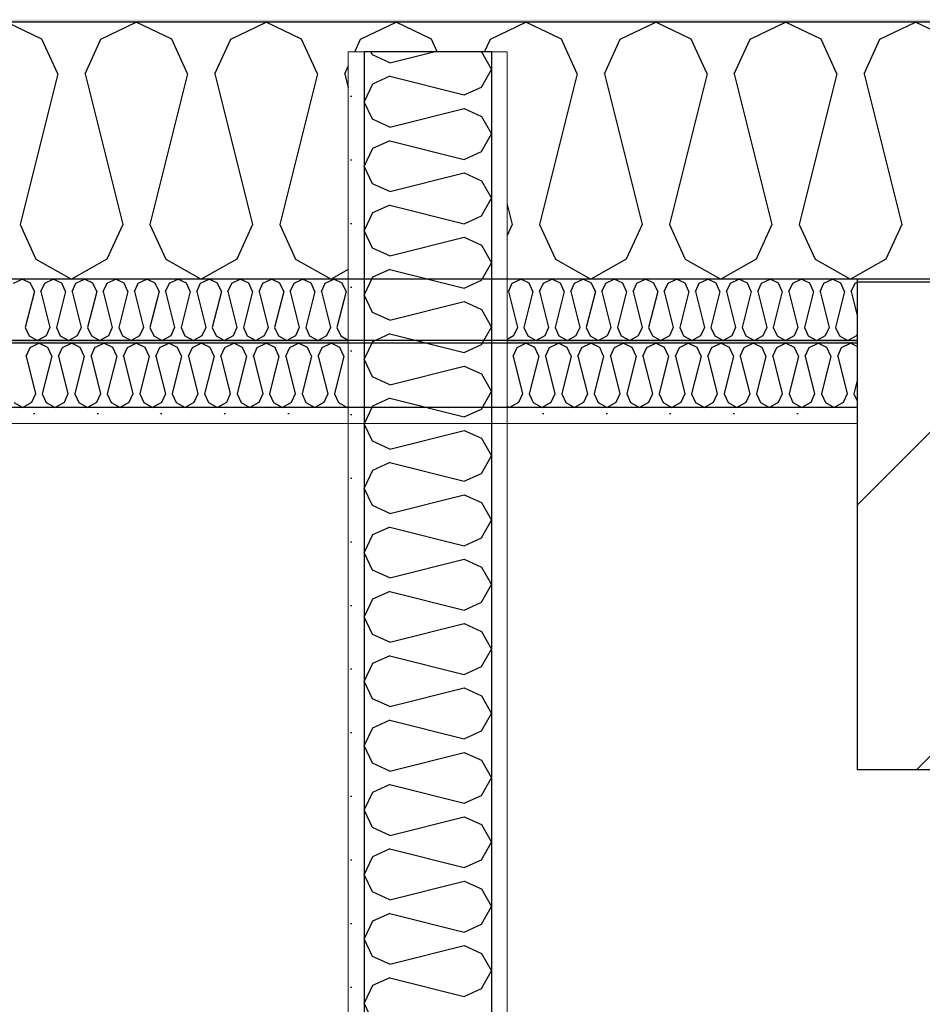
# Model space of a CAD drawing. Header units: millimetres. Extents: x -8544 to 51179, y -2070 to 39312.
# Tile 58 of 165: x 7664 to 8373, y 9712 to 10485. Entities that reach past the tile are written whole.
import ezdxf

# ---------------------------------------------------------------- set-up
doc = ezdxf.new("R2010")
doc.units = ezdxf.units.MM
doc.header["$LTSCALE"] = 0.5
doc.header["$MEASUREMENT"] = 0
doc.linetypes.add('PLINE', pattern=[0])
for name, color, linetype in [('223- Bjelker', 7, 'Continuous'), ('223- Bjelker (Skravur)', 7, 'Continuous'), ('242- Ikke-bærende innervegger (Skravur)(Nye konstruksjoner)', 7, 'Continuous'), ('242- Ikke-bærende innervegger(Nye konstruksjoner)', 7, 'Continuous'), ('256- Faste himlinger og overflatebehandling (Skravur)(Nye konstruksjoner)', 7, 'Continuous'), ('256- Faste himlinger og overflatebehandling(Nye konstruksjoner)', 7, 'Continuous'), ('261- Primærkonstruksjon (tak)', 7, 'Continuous'), ('261- Primærkonstruksjon (tak) (Skravur)', 7, 'Continuous'), ('262- Taktekking (Skravur)(Nye konstruksjoner)', 7, 'Continuous')]:
    doc.layers.add(name, color=color, linetype=linetype)
doc.layers.add('236- Innvendig kledning og overflate(Nye konstruksjoner)', color=7, linetype='Continuous', lineweight=0)
pattern_1 = [(270, (0, 0), (86.60254, 0), [0, -50]), (270, (43.3, -25), (86.60254, 0), [0, -50])]
pattern_2 = [(0, (0, 0), (0, 86.60254), [0, -50]), (0, (25, 43.3), (0, 86.60254), [0, -50])]

# ---------------------------------------------------------------- blocks, each defined once
blk = doc.blocks.new('*X3')
at = {"layer": '261- Primærkonstruksjon (tak) (Skravur)', "linetype": 'PLINE'}
for p, q in [((7681.24, 10469.96), (7653.37, 10483.15)), ((7727.55, 10469.96), (7755.42, 10483.15)), ((7783.29, 10469.96), (7755.42, 10483.15)), ((7829.6, 10469.96), (7857.46, 10483.15)), ((7885.33, 10469.96), (7857.46, 10483.15)), ((7931.64, 10469.96), (7959.51, 10483.15)), ((7987.38, 10469.96), (7959.51, 10483.15)), ((8033.69, 10469.96), (8061.55, 10483.15)), ((8089.42, 10469.96), (8061.55, 10483.15)), ((8135.73, 10469.96), (8163.6, 10483.15)), ((8191.47, 10469.96), (8163.6, 10483.15)), ((8237.78, 10469.96), (8265.64, 10483.15)), ((8293.51, 10469.96), (8265.64, 10483.15)), ((8339.82, 10469.96), (8367.69, 10483.15)), ((8395.56, 10469.96), (8367.69, 10483.15)), ((7693.68, 10442.63), (7681.24, 10469.96)), ((7715.12, 10442.63), (7727.55, 10469.96)), ((7795.72, 10442.63), (7783.29, 10469.96)), ((7817.16, 10442.63), (7829.6, 10469.96)), ((7897.77, 10442.63), (7885.33, 10469.96)), ((7927.11, 10460), (7931.64, 10469.96)), ((7991.91, 10460), (7987.38, 10469.96)), ((8029.15, 10460), (8033.69, 10469.96)), ((8101.86, 10442.63), (8089.42, 10469.96)), ((8123.3, 10442.63), (8135.73, 10469.96)), ((8203.9, 10442.63), (8191.47, 10469.96)), ((8225.34, 10442.63), (8237.78, 10469.96)), ((8305.95, 10442.63), (8293.51, 10469.96)), ((8327.39, 10442.63), (8339.82, 10469.96)), ((7919.21, 10442.63), (7921.93, 10448.61)), ((7693.68, 10442.63), (7664.09, 10324.3)), ((7715.12, 10442.63), (7744.7, 10324.3)), ((7795.72, 10442.63), (7766.14, 10324.3)), ((7817.16, 10442.63), (7846.74, 10324.3)), ((7897.77, 10442.63), (7868.18, 10324.3)), ((7919.21, 10442.63), (7921.93, 10431.74)), ((8101.86, 10442.63), (8072.27, 10324.3)), ((8123.3, 10442.63), (8152.88, 10324.3)), ((8203.9, 10442.63), (8174.32, 10324.3)), ((8225.34, 10442.63), (8254.92, 10324.3)), ((8305.95, 10442.63), (8276.36, 10324.3)), ((8327.39, 10442.63), (8356.97, 10324.3)), ((8046.93, 10339.92), (8050.83, 10324.3)), ((7664.09, 10324.3), (7676.53, 10296.97)), ((7744.7, 10324.3), (7732.26, 10296.97)), ((7766.14, 10324.3), (7778.57, 10296.97)), ((7846.74, 10324.3), (7834.31, 10296.97)), ((7868.18, 10324.3), (7880.62, 10296.97)), ((8050.83, 10324.3), (8046.93, 10315.71)), ((8072.27, 10324.3), (8084.71, 10296.97)), ((8152.88, 10324.3), (8140.44, 10296.97)), ((8174.32, 10324.3), (8186.75, 10296.97)), ((8254.92, 10324.3), (8242.49, 10296.97)), ((8276.36, 10324.3), (8288.8, 10296.97)), ((8356.97, 10324.3), (8344.53, 10296.97)), ((7676.53, 10296.97), (7704.4, 10281.42)), ((7732.26, 10296.97), (7704.4, 10281.42)), ((7778.57, 10296.97), (7806.44, 10281.42)), ((7834.31, 10296.97), (7806.44, 10281.42)), ((7880.62, 10296.97), (7908.49, 10281.42)), ((8084.71, 10296.97), (8112.58, 10281.42)), ((8140.44, 10296.97), (8112.58, 10281.42)), ((8186.75, 10296.97), (8214.62, 10281.42)), ((8242.49, 10296.97), (8214.62, 10281.42)), ((8288.8, 10296.97), (8316.67, 10281.42)), ((8344.53, 10296.97), (8316.67, 10281.42)), ((7921.93, 10288.92), (7908.49, 10281.42))]:
    blk.add_line(p, q, dxfattribs=at)
blk = doc.blocks.new('*X8')
at = {"layer": '242- Ikke-bærende innervegger (Skravur)(Nye konstruksjoner)', "linetype": 'PLINE'}
for p, q in [((7940.97, 10457.48), (7939.77, 10460)), ((7954.51, 10451.32), (7989.23, 10460)), ((8026.32, 10460), (8026.72, 10459.82)), ((8026.72, 10459.82), (8034.43, 10446.01)), ((7954.51, 10451.32), (7940.97, 10457.48)), ((8026.72, 10432.19), (8034.43, 10446.01)), ((7954.51, 10440.69), (7940.97, 10434.53)), ((7954.51, 10440.69), (8013.17, 10426.03)), ((7940.97, 10434.53), (7934.43, 10420.71)), ((8013.17, 10426.03), (8026.72, 10432.19)), ((7940.97, 10406.9), (7934.43, 10420.71)), ((7954.51, 10400.73), (8013.17, 10415.4)), ((8013.17, 10415.4), (8026.72, 10409.23)), ((7954.51, 10400.73), (7940.97, 10406.9)), ((8026.72, 10409.23), (8034.43, 10395.42)), ((7954.51, 10390.11), (7940.97, 10383.94)), ((7954.51, 10390.11), (8013.17, 10375.44)), ((8026.72, 10381.61), (8034.43, 10395.42)), ((7940.97, 10383.94), (7934.43, 10370.13)), ((8013.17, 10375.44), (8026.72, 10381.61)), ((7940.97, 10356.31), (7934.43, 10370.13)), ((7954.51, 10350.15), (8013.17, 10364.81)), ((8013.17, 10364.81), (8026.72, 10358.65)), ((8026.72, 10358.65), (8034.43, 10344.83)), ((7954.51, 10350.15), (7940.97, 10356.31)), ((8026.72, 10331.02), (8034.43, 10344.83)), ((7954.51, 10339.52), (7940.97, 10333.36)), ((7954.51, 10339.52), (8013.17, 10324.85)), ((7940.97, 10333.36), (7934.43, 10319.54)), ((8013.17, 10324.85), (8026.72, 10331.02)), ((7940.97, 10305.73), (7934.43, 10319.54)), ((7954.51, 10299.56), (8013.17, 10314.23)), ((8013.17, 10314.23), (8026.72, 10308.06)), ((7954.51, 10299.56), (7940.97, 10305.73)), ((8026.72, 10308.06), (8034.43, 10294.25)), ((7954.51, 10288.93), (7940.97, 10282.77)), ((7954.51, 10288.93), (8013.17, 10274.27)), ((8026.72, 10280.43), (8034.43, 10294.25)), ((7940.97, 10282.77), (7934.43, 10268.95)), ((8013.17, 10274.27), (8026.72, 10280.43)), ((7940.97, 10255.14), (7934.43, 10268.95)), ((7954.51, 10248.98), (8013.17, 10263.64)), ((8013.17, 10263.64), (8026.72, 10257.48)), ((8026.72, 10257.48), (8034.43, 10243.66)), ((7954.51, 10248.98), (7940.97, 10255.14)), ((8026.72, 10229.85), (8034.43, 10243.66)), ((7954.51, 10238.35), (7940.97, 10232.18)), ((7954.51, 10238.35), (8013.17, 10223.68)), ((7940.97, 10232.18), (7934.43, 10218.37)), ((8013.17, 10223.68), (8026.72, 10229.85)), ((7940.97, 10204.55), (7934.43, 10218.37)), ((7954.51, 10198.39), (8013.17, 10213.05)), ((8013.17, 10213.05), (8026.72, 10206.89)), ((7954.51, 10198.39), (7940.97, 10204.55)), ((8026.72, 10206.89), (8034.43, 10193.08)), ((7954.51, 10187.76), (7940.97, 10181.6)), ((7954.51, 10187.76), (8013.17, 10173.1)), ((8026.72, 10179.26), (8034.43, 10193.08)), ((7940.97, 10181.6), (7934.43, 10167.78)), ((8013.17, 10173.1), (8026.72, 10179.26)), ((7940.97, 10153.97), (7934.43, 10167.78)), ((7954.51, 10147.8), (8013.17, 10162.47)), ((8013.17, 10162.47), (8026.72, 10156.3)), ((7954.51, 10147.8), (7940.97, 10153.97)), ((8026.72, 10156.3), (8034.43, 10142.49)), ((8026.72, 10128.68), (8034.43, 10142.49)), ((7954.51, 10137.18), (7940.97, 10131.01)), ((7954.51, 10137.18), (8013.17, 10122.51)), ((7940.97, 10131.01), (7934.43, 10117.2)), ((8013.17, 10122.51), (8026.72, 10128.68)), ((7940.97, 10103.38), (7934.43, 10117.2)), ((7954.51, 10097.22), (8013.17, 10111.88)), ((8013.17, 10111.88), (8026.72, 10105.72)), ((7954.51, 10097.22), (7940.97, 10103.38)), ((8026.72, 10105.72), (8034.43, 10091.9)), ((8026.72, 10078.09), (8034.43, 10091.9)), ((7940.97, 10080.43), (7934.43, 10066.61)), ((7954.51, 10086.59), (7940.97, 10080.43)), ((7954.51, 10086.59), (8013.17, 10071.92)), ((8013.17, 10071.92), (8026.72, 10078.09)), ((7940.97, 10052.8), (7934.43, 10066.61)), ((7954.51, 10046.63), (8013.17, 10061.3)), ((8013.17, 10061.3), (8026.72, 10055.13)), ((7954.51, 10046.63), (7940.97, 10052.8)), ((8026.72, 10055.13), (8034.43, 10041.32)), ((8026.72, 10027.5), (8034.43, 10041.32)), ((7954.51, 10036), (7940.97, 10029.84)), ((7954.51, 10036), (8013.17, 10021.34)), ((7940.97, 10029.84), (7934.43, 10016.02)), ((8013.17, 10021.34), (8026.72, 10027.5)), ((7940.97, 10002.21), (7934.43, 10016.02)), ((7954.51, 9996.05), (8013.17, 10010.71)), ((8013.17, 10010.71), (8026.72, 10004.55)), ((7954.51, 9996.05), (7940.97, 10002.21)), ((8026.72, 10004.55), (8034.43, 9990.73)), ((8026.72, 9976.92), (8034.43, 9990.73)), ((7940.97, 9979.25), (7934.43, 9965.44)), ((7954.51, 9985.42), (7940.97, 9979.25)), ((7954.51, 9985.42), (8013.17, 9970.75)), ((8013.17, 9970.75), (8026.72, 9976.92)), ((7940.97, 9951.62), (7934.43, 9965.44)), ((7954.51, 9945.46), (8013.17, 9960.12)), ((8013.17, 9960.12), (8026.72, 9953.96)), ((7954.51, 9945.46), (7940.97, 9951.62)), ((8026.72, 9953.96), (8034.43, 9940.15)), ((7954.51, 9934.83), (7940.97, 9928.67)), ((7954.51, 9934.83), (8013.17, 9920.17)), ((8026.72, 9926.33), (8034.43, 9940.15)), ((7940.97, 9928.67), (7934.43, 9914.85)), ((8013.17, 9920.17), (8026.72, 9926.33)), ((7940.97, 9901.04), (7934.43, 9914.85)), ((7954.51, 9894.87), (8013.17, 9909.54)), ((8013.17, 9909.54), (8026.72, 9903.37)), ((8026.72, 9903.37), (8034.43, 9889.56)), ((7954.51, 9894.87), (7940.97, 9901.04)), ((8026.72, 9875.75), (8034.43, 9889.56)), ((7954.51, 9884.25), (7940.97, 9878.08)), ((7954.51, 9884.25), (8013.17, 9869.58)), ((7940.97, 9878.08), (7934.43, 9864.27)), ((8013.17, 9869.58), (8026.72, 9875.75)), ((7940.97, 9850.45), (7934.43, 9864.27)), ((7954.51, 9844.29), (8013.17, 9858.95)), ((8013.17, 9858.95), (8026.72, 9852.79)), ((7954.51, 9844.29), (7940.97, 9850.45)), ((8026.72, 9852.79), (8034.43, 9838.97)), ((7954.51, 9833.66), (7940.97, 9827.5)), ((7954.51, 9833.66), (8013.17, 9818.99)), ((8026.72, 9825.16), (8034.43, 9838.97)), ((7940.97, 9827.5), (7934.43, 9813.68)), ((8013.17, 9818.99), (8026.72, 9825.16)), ((7940.97, 9799.87), (7934.43, 9813.68)), ((7954.51, 9793.7), (8013.17, 9808.37)), ((8013.17, 9808.37), (8026.72, 9802.2)), ((8026.72, 9802.2), (8034.43, 9788.39)), ((7954.51, 9793.7), (7940.97, 9799.87)), ((8026.72, 9774.57), (8034.43, 9788.39)), ((7954.51, 9783.07), (7940.97, 9776.91)), ((7954.51, 9783.07), (8013.17, 9768.41)), ((7940.97, 9776.91), (7934.43, 9763.09)), ((8013.17, 9768.41), (8026.72, 9774.57)), ((7940.97, 9749.28), (7934.43, 9763.09)), ((7954.51, 9743.12), (8013.17, 9757.78)), ((8013.17, 9757.78), (8026.72, 9751.62)), ((7954.51, 9743.12), (7940.97, 9749.28)), ((8026.72, 9751.62), (8034.43, 9737.8)), ((7954.51, 9732.49), (7940.97, 9726.32)), ((7954.51, 9732.49), (8013.17, 9717.82)), ((8026.72, 9723.99), (8034.43, 9737.8)), ((7940.97, 9726.32), (7934.43, 9712.51)), ((8013.17, 9717.82), (8026.72, 9723.99)), ((7940.97, 9698.69), (7934.43, 9712.51))]:
    blk.add_line(p, q, dxfattribs=at)
blk = doc.blocks.new('*X55')
at = {"layer": '256- Faste himlinger og overflatebehandling (Skravur)(Nye konstruksjoner)', "linetype": 'PLINE'}
for p, q in [((7658.93, 10278.25), (7665.62, 10281.42)), ((7672.31, 10278.25), (7665.62, 10281.42)), ((7683.42, 10278.25), (7690.11, 10281.42)), ((7696.8, 10278.25), (7690.11, 10281.42)), ((7707.91, 10278.25), (7714.6, 10281.42)), ((7721.29, 10278.25), (7714.6, 10281.42)), ((7732.4, 10278.25), (7739.09, 10281.42)), ((7745.78, 10278.25), (7739.09, 10281.42)), ((7756.89, 10278.25), (7763.58, 10281.42)), ((7770.27, 10278.25), (7763.58, 10281.42)), ((7781.38, 10278.25), (7788.07, 10281.42)), ((7794.76, 10278.25), (7788.07, 10281.42)), ((7805.88, 10278.25), (7812.56, 10281.42)), ((7819.25, 10278.25), (7812.56, 10281.42)), ((7830.37, 10278.25), (7837.05, 10281.42)), ((7843.74, 10278.25), (7837.05, 10281.42)), ((7854.86, 10278.25), (7861.55, 10281.42)), ((7868.23, 10278.25), (7861.55, 10281.42)), ((7879.35, 10278.25), (7886.04, 10281.42)), ((7892.72, 10278.25), (7886.04, 10281.42)), ((7903.84, 10278.25), (7910.53, 10281.42)), ((7917.21, 10278.25), (7910.53, 10281.42)), ((7675.29, 10271.7), (7672.31, 10278.25)), ((7680.44, 10271.7), (7683.42, 10278.25)), ((7699.78, 10271.7), (7696.8, 10278.25)), ((7704.93, 10271.7), (7707.91, 10278.25)), ((7724.27, 10271.7), (7721.29, 10278.25)), ((7729.42, 10271.7), (7732.4, 10278.25)), ((7748.76, 10271.7), (7745.78, 10278.25)), ((7753.91, 10271.7), (7756.89, 10278.25)), ((7773.25, 10271.7), (7770.27, 10278.25)), ((7778.4, 10271.7), (7781.38, 10278.25)), ((7797.75, 10271.7), (7794.76, 10278.25)), ((7802.89, 10271.7), (7805.88, 10278.25)), ((7822.24, 10271.7), (7819.25, 10278.25)), ((7827.38, 10271.7), (7830.37, 10278.25)), ((7846.73, 10271.7), (7843.74, 10278.25)), ((7851.87, 10271.7), (7854.86, 10278.25)), ((7871.22, 10271.7), (7868.23, 10278.25)), ((7876.36, 10271.7), (7879.35, 10278.25)), ((7895.71, 10271.7), (7892.72, 10278.25)), ((7900.85, 10271.7), (7903.84, 10278.25)), ((7920.2, 10271.7), (7917.21, 10278.25)), ((7675.29, 10271.7), (7668.19, 10243.3)), ((7680.44, 10271.7), (7687.54, 10243.3)), ((7699.78, 10271.7), (7692.68, 10243.3)), ((7704.93, 10271.7), (7712.03, 10243.3)), ((7724.27, 10271.7), (7717.17, 10243.3)), ((7729.42, 10271.7), (7736.52, 10243.3)), ((7748.76, 10271.7), (7741.66, 10243.3)), ((7753.91, 10271.7), (7761.01, 10243.3)), ((7773.25, 10271.7), (7766.15, 10243.3)), ((7778.4, 10271.7), (7785.5, 10243.3)), ((7797.75, 10271.7), (7790.65, 10243.3)), ((7802.89, 10271.7), (7809.99, 10243.3)), ((7822.24, 10271.7), (7815.14, 10243.3)), ((7827.38, 10271.7), (7834.48, 10243.3)), ((7846.73, 10271.7), (7839.63, 10243.3)), ((7851.87, 10271.7), (7858.97, 10243.3)), ((7871.22, 10271.7), (7864.12, 10243.3)), ((7876.36, 10271.7), (7883.46, 10243.3)), ((7895.71, 10271.7), (7888.61, 10243.3)), ((7900.85, 10271.7), (7907.95, 10243.3)), ((7920.2, 10271.7), (7913.1, 10243.3)), ((7668.19, 10243.3), (7671.18, 10236.74)), ((7687.54, 10243.3), (7684.55, 10236.74)), ((7692.68, 10243.3), (7695.67, 10236.74)), ((7712.03, 10243.3), (7709.04, 10236.74)), ((7717.17, 10243.3), (7720.16, 10236.74)), ((7736.52, 10243.3), (7733.53, 10236.74)), ((7741.66, 10243.3), (7744.65, 10236.74)), ((7761.01, 10243.3), (7758.02, 10236.74)), ((7766.15, 10243.3), (7769.14, 10236.74)), ((7785.5, 10243.3), (7782.52, 10236.74)), ((7790.65, 10243.3), (7793.63, 10236.74)), ((7809.99, 10243.3), (7807.01, 10236.74)), ((7815.14, 10243.3), (7818.12, 10236.74)), ((7834.48, 10243.3), (7831.5, 10236.74)), ((7839.63, 10243.3), (7842.61, 10236.74)), ((7858.97, 10243.3), (7855.99, 10236.74)), ((7864.12, 10243.3), (7867.1, 10236.74)), ((7883.46, 10243.3), (7880.48, 10236.74)), ((7888.61, 10243.3), (7891.59, 10236.74)), ((7907.95, 10243.3), (7904.97, 10236.74)), ((7913.1, 10243.3), (7916.08, 10236.74)), ((7671.18, 10236.74), (7677.86, 10233.01)), ((7684.55, 10236.74), (7677.86, 10233.01)), ((7695.67, 10236.74), (7702.35, 10233.01)), ((7709.04, 10236.74), (7702.35, 10233.01)), ((7720.16, 10236.74), (7726.85, 10233.01)), ((7733.53, 10236.74), (7726.85, 10233.01)), ((7744.65, 10236.74), (7751.34, 10233.01)), ((7758.02, 10236.74), (7751.34, 10233.01)), ((7769.14, 10236.74), (7775.83, 10233.01)), ((7782.52, 10236.74), (7775.83, 10233.01)), ((7793.63, 10236.74), (7800.32, 10233.01)), ((7807.01, 10236.74), (7800.32, 10233.01)), ((7818.12, 10236.74), (7824.81, 10233.01)), ((7831.5, 10236.74), (7824.81, 10233.01)), ((7842.61, 10236.74), (7849.3, 10233.01)), ((7855.99, 10236.74), (7849.3, 10233.01)), ((7867.1, 10236.74), (7873.79, 10233.01)), ((7880.48, 10236.74), (7873.79, 10233.01)), ((7891.59, 10236.74), (7898.28, 10233.01)), ((7904.97, 10236.74), (7898.28, 10233.01)), ((7916.08, 10236.74), (7921.93, 10233.48))]:
    blk.add_line(p, q, dxfattribs=at)
blk = doc.blocks.new('*X56')
at = {"layer": '256- Faste himlinger og overflatebehandling (Skravur)(Nye konstruksjoner)', "linetype": 'PLINE'}
for p, q in [((8050.78, 10278.25), (8057.47, 10281.42)), ((8064.16, 10278.25), (8057.47, 10281.42)), ((8075.27, 10278.25), (8081.96, 10281.42)), ((8088.65, 10278.25), (8081.96, 10281.42)), ((8099.76, 10278.25), (8106.45, 10281.42)), ((8113.14, 10278.25), (8106.45, 10281.42)), ((8124.26, 10278.25), (8130.94, 10281.42)), ((8137.63, 10278.25), (8130.94, 10281.42)), ((8148.75, 10278.25), (8155.43, 10281.42)), ((8162.12, 10278.25), (8155.43, 10281.42)), ((8173.24, 10278.25), (8179.93, 10281.42)), ((8186.61, 10278.25), (8179.93, 10281.42)), ((8197.73, 10278.25), (8204.42, 10281.42)), ((8211.1, 10278.25), (8204.42, 10281.42)), ((8222.22, 10278.25), (8228.91, 10281.42)), ((8235.6, 10278.25), (8228.91, 10281.42)), ((8246.71, 10278.25), (8253.4, 10281.42)), ((8260.09, 10278.25), (8253.4, 10281.42)), ((8271.2, 10278.25), (8277.89, 10281.42)), ((8284.58, 10278.25), (8277.89, 10281.42)), ((8295.69, 10278.25), (8302.38, 10281.42)), ((8309.07, 10278.25), (8302.38, 10281.42)), ((8047.8, 10271.7), (8050.78, 10278.25)), ((8067.14, 10271.7), (8064.16, 10278.25)), ((8072.29, 10271.7), (8075.27, 10278.25)), ((8091.63, 10271.7), (8088.65, 10278.25)), ((8096.78, 10271.7), (8099.76, 10278.25)), ((8116.13, 10271.7), (8113.14, 10278.25)), ((8121.27, 10271.7), (8124.26, 10278.25)), ((8140.62, 10271.7), (8137.63, 10278.25)), ((8145.76, 10271.7), (8148.75, 10278.25)), ((8165.11, 10271.7), (8162.12, 10278.25)), ((8170.25, 10271.7), (8173.24, 10278.25)), ((8189.6, 10271.7), (8186.61, 10278.25)), ((8194.74, 10271.7), (8197.73, 10278.25)), ((8214.09, 10271.7), (8211.1, 10278.25)), ((8219.23, 10271.7), (8222.22, 10278.25)), ((8238.58, 10271.7), (8235.6, 10278.25)), ((8243.73, 10271.7), (8246.71, 10278.25)), ((8263.07, 10271.7), (8260.09, 10278.25)), ((8268.22, 10271.7), (8271.2, 10278.25)), ((8287.56, 10271.7), (8284.58, 10278.25)), ((8292.71, 10271.7), (8295.69, 10278.25)), ((8312.05, 10271.7), (8309.07, 10278.25)), ((8317.2, 10271.7), (8320.18, 10278.25)), ((8320.18, 10278.25), (8321.93, 10279.08)), ((8047.8, 10271.7), (8054.9, 10243.3)), ((8067.14, 10271.7), (8060.04, 10243.3)), ((8072.29, 10271.7), (8079.39, 10243.3)), ((8091.63, 10271.7), (8084.53, 10243.3)), ((8096.78, 10271.7), (8103.88, 10243.3)), ((8116.13, 10271.7), (8109.03, 10243.3)), ((8121.27, 10271.7), (8128.37, 10243.3)), ((8140.62, 10271.7), (8133.52, 10243.3)), ((8145.76, 10271.7), (8152.86, 10243.3)), ((8165.11, 10271.7), (8158.01, 10243.3)), ((8170.25, 10271.7), (8177.35, 10243.3)), ((8189.6, 10271.7), (8182.5, 10243.3)), ((8194.74, 10271.7), (8201.84, 10243.3)), ((8214.09, 10271.7), (8206.99, 10243.3)), ((8219.23, 10271.7), (8226.33, 10243.3)), ((8238.58, 10271.7), (8231.48, 10243.3)), ((8243.73, 10271.7), (8250.83, 10243.3)), ((8263.07, 10271.7), (8255.97, 10243.3)), ((8268.22, 10271.7), (8275.32, 10243.3)), ((8287.56, 10271.7), (8280.46, 10243.3)), ((8292.71, 10271.7), (8299.81, 10243.3)), ((8312.05, 10271.7), (8304.95, 10243.3)), ((8317.2, 10271.7), (8321.93, 10252.77)), ((8054.9, 10243.3), (8051.91, 10236.74)), ((8060.04, 10243.3), (8063.03, 10236.74)), ((8079.39, 10243.3), (8076.4, 10236.74)), ((8084.53, 10243.3), (8087.52, 10236.74)), ((8103.88, 10243.3), (8100.9, 10236.74)), ((8109.03, 10243.3), (8112.01, 10236.74)), ((8128.37, 10243.3), (8125.39, 10236.74)), ((8133.52, 10243.3), (8136.5, 10236.74)), ((8152.86, 10243.3), (8149.88, 10236.74)), ((8158.01, 10243.3), (8160.99, 10236.74)), ((8177.35, 10243.3), (8174.37, 10236.74)), ((8182.5, 10243.3), (8185.48, 10236.74)), ((8201.84, 10243.3), (8198.86, 10236.74)), ((8206.99, 10243.3), (8209.97, 10236.74)), ((8226.33, 10243.3), (8223.35, 10236.74)), ((8231.48, 10243.3), (8234.46, 10236.74)), ((8250.83, 10243.3), (8247.84, 10236.74)), ((8255.97, 10243.3), (8258.96, 10236.74)), ((8275.32, 10243.3), (8272.33, 10236.74)), ((8280.46, 10243.3), (8283.45, 10236.74)), ((8299.81, 10243.3), (8296.82, 10236.74)), ((8304.95, 10243.3), (8307.94, 10236.74)), ((8051.91, 10236.74), (8046.93, 10233.95)), ((8063.03, 10236.74), (8069.72, 10233.01)), ((8076.4, 10236.74), (8069.72, 10233.01)), ((8087.52, 10236.74), (8094.21, 10233.01)), ((8100.9, 10236.74), (8094.21, 10233.01)), ((8112.01, 10236.74), (8118.7, 10233.01)), ((8125.39, 10236.74), (8118.7, 10233.01)), ((8136.5, 10236.74), (8143.19, 10233.01)), ((8149.88, 10236.74), (8143.19, 10233.01)), ((8160.99, 10236.74), (8167.68, 10233.01)), ((8174.37, 10236.74), (8167.68, 10233.01)), ((8185.48, 10236.74), (8192.17, 10233.01)), ((8198.86, 10236.74), (8192.17, 10233.01)), ((8209.97, 10236.74), (8216.66, 10233.01)), ((8223.35, 10236.74), (8216.66, 10233.01)), ((8234.46, 10236.74), (8241.15, 10233.01)), ((8247.84, 10236.74), (8241.15, 10233.01)), ((8258.96, 10236.74), (8265.64, 10233.01)), ((8272.33, 10236.74), (8265.64, 10233.01)), ((8283.45, 10236.74), (8290.13, 10233.01)), ((8296.82, 10236.74), (8290.13, 10233.01)), ((8307.94, 10236.74), (8314.62, 10233.01)), ((8321.31, 10236.74), (8314.62, 10233.01)), ((8321.93, 10238.09), (8321.31, 10236.74))]:
    blk.add_line(p, q, dxfattribs=at)
blk = doc.blocks.new('*X57')
at = {"layer": '256- Faste himlinger og overflatebehandling (Skravur)(Nye konstruksjoner)', "linetype": 'PLINE'}
for p, q in [((7668.81, 10220.86), (7671.92, 10227.69)), ((7671.92, 10227.69), (7678.88, 10230.99)), ((7685.85, 10227.69), (7678.88, 10230.99)), ((7688.96, 10220.86), (7685.85, 10227.69)), ((7694.32, 10220.86), (7697.43, 10227.69)), ((7697.43, 10227.69), (7704.4, 10230.99)), ((7711.36, 10227.69), (7704.4, 10230.99)), ((7714.47, 10220.86), (7711.36, 10227.69)), ((7719.83, 10220.86), (7722.94, 10227.69)), ((7722.94, 10227.69), (7729.91, 10230.99)), ((7736.87, 10227.69), (7729.91, 10230.99)), ((7739.98, 10220.86), (7736.87, 10227.69)), ((7745.34, 10220.86), (7748.45, 10227.69)), ((7748.45, 10227.69), (7755.42, 10230.99)), ((7762.39, 10227.69), (7755.42, 10230.99)), ((7765.49, 10220.86), (7762.39, 10227.69)), ((7770.85, 10220.86), (7773.96, 10227.69)), ((7773.96, 10227.69), (7780.93, 10230.99)), ((7787.9, 10227.69), (7780.93, 10230.99)), ((7791.01, 10220.86), (7787.9, 10227.69)), ((7796.37, 10220.86), (7799.47, 10227.69)), ((7799.47, 10227.69), (7806.44, 10230.99)), ((7813.41, 10227.69), (7806.44, 10230.99)), ((7816.52, 10220.86), (7813.41, 10227.69)), ((7821.88, 10220.86), (7824.99, 10227.69)), ((7824.99, 10227.69), (7831.95, 10230.99)), ((7838.92, 10227.69), (7831.95, 10230.99)), ((7842.03, 10220.86), (7838.92, 10227.69)), ((7847.39, 10220.86), (7850.5, 10227.69)), ((7850.5, 10227.69), (7857.46, 10230.99)), ((7864.43, 10227.69), (7857.46, 10230.99)), ((7867.54, 10220.86), (7864.43, 10227.69)), ((7872.9, 10220.86), (7876.01, 10227.69)), ((7876.01, 10227.69), (7882.97, 10230.99)), ((7889.94, 10227.69), (7882.97, 10230.99)), ((7893.05, 10220.86), (7889.94, 10227.69)), ((7898.41, 10220.86), (7901.52, 10227.69)), ((7901.52, 10227.69), (7908.49, 10230.99)), ((7915.45, 10227.69), (7908.49, 10230.99)), ((7918.56, 10220.86), (7915.45, 10227.69)), ((7668.81, 10220.86), (7676.2, 10191.28)), ((7688.96, 10220.86), (7681.56, 10191.28)), ((7694.32, 10220.86), (7701.72, 10191.28)), ((7714.47, 10220.86), (7707.08, 10191.28)), ((7719.83, 10220.86), (7727.23, 10191.28)), ((7739.98, 10220.86), (7732.59, 10191.28)), ((7745.34, 10220.86), (7752.74, 10191.28)), ((7765.49, 10220.86), (7758.1, 10191.28)), ((7770.85, 10220.86), (7778.25, 10191.28)), ((7791.01, 10220.86), (7783.61, 10191.28)), ((7796.37, 10220.86), (7803.76, 10191.28)), ((7816.52, 10220.86), (7809.12, 10191.28)), ((7821.88, 10220.86), (7829.27, 10191.28)), ((7842.03, 10220.86), (7834.63, 10191.28)), ((7847.39, 10220.86), (7854.78, 10191.28)), ((7867.54, 10220.86), (7860.14, 10191.28)), ((7872.9, 10220.86), (7880.29, 10191.28)), ((7893.05, 10220.86), (7885.65, 10191.28)), ((7898.41, 10220.86), (7905.81, 10191.28)), ((7918.56, 10220.86), (7911.17, 10191.28)), ((7676.2, 10191.28), (7673.1, 10184.44)), ((7681.56, 10191.28), (7684.67, 10184.44)), ((7701.72, 10191.28), (7698.61, 10184.44)), ((7707.08, 10191.28), (7710.18, 10184.44)), ((7727.23, 10191.28), (7724.12, 10184.44)), ((7732.59, 10191.28), (7735.7, 10184.44)), ((7752.74, 10191.28), (7749.63, 10184.44)), ((7758.1, 10191.28), (7761.21, 10184.44)), ((7778.25, 10191.28), (7775.14, 10184.44)), ((7783.61, 10191.28), (7786.72, 10184.44)), ((7803.76, 10191.28), (7800.65, 10184.44)), ((7809.12, 10191.28), (7812.23, 10184.44)), ((7829.27, 10191.28), (7826.16, 10184.44)), ((7834.63, 10191.28), (7837.74, 10184.44)), ((7854.78, 10191.28), (7851.67, 10184.44)), ((7860.14, 10191.28), (7863.25, 10184.44)), ((7880.29, 10191.28), (7877.19, 10184.44)), ((7885.65, 10191.28), (7888.76, 10184.44)), ((7905.81, 10191.28), (7902.7, 10184.44)), ((7911.17, 10191.28), (7914.27, 10184.44)), ((7659.16, 10184.44), (7666.13, 10180.56)), ((7673.1, 10184.44), (7666.13, 10180.56)), ((7684.67, 10184.44), (7691.64, 10180.56)), ((7698.61, 10184.44), (7691.64, 10180.56)), ((7710.18, 10184.44), (7717.15, 10180.56)), ((7724.12, 10184.44), (7717.15, 10180.56)), ((7735.7, 10184.44), (7742.66, 10180.56)), ((7749.63, 10184.44), (7742.66, 10180.56)), ((7761.21, 10184.44), (7768.17, 10180.56)), ((7775.14, 10184.44), (7768.17, 10180.56)), ((7786.72, 10184.44), (7793.69, 10180.56)), ((7800.65, 10184.44), (7793.69, 10180.56)), ((7812.23, 10184.44), (7819.2, 10180.56)), ((7826.16, 10184.44), (7819.2, 10180.56)), ((7837.74, 10184.44), (7844.71, 10180.56)), ((7851.67, 10184.44), (7844.71, 10180.56)), ((7863.25, 10184.44), (7870.22, 10180.56)), ((7877.19, 10184.44), (7870.22, 10180.56)), ((7888.76, 10184.44), (7895.73, 10180.56)), ((7902.7, 10184.44), (7895.73, 10180.56)), ((7914.27, 10184.44), (7921.24, 10180.56)), ((7921.93, 10180.94), (7921.24, 10180.56))]:
    blk.add_line(p, q, dxfattribs=at)
blk = doc.blocks.new('*X58')
at = {"layer": '256- Faste himlinger og overflatebehandling (Skravur)(Nye konstruksjoner)', "linetype": 'PLINE'}
for p, q in [((8051.48, 10220.86), (8054.59, 10227.69)), ((8054.59, 10227.69), (8061.55, 10230.99)), ((8068.52, 10227.69), (8061.55, 10230.99)), ((8071.63, 10220.86), (8068.52, 10227.69)), ((8076.99, 10220.86), (8080.1, 10227.69)), ((8080.1, 10227.69), (8087.06, 10230.99)), ((8094.03, 10227.69), (8087.06, 10230.99)), ((8097.14, 10220.86), (8094.03, 10227.69)), ((8102.5, 10220.86), (8105.61, 10227.69)), ((8105.61, 10227.69), (8112.58, 10230.99)), ((8119.54, 10227.69), (8112.58, 10230.99)), ((8122.65, 10220.86), (8119.54, 10227.69)), ((8128.01, 10220.86), (8131.12, 10227.69)), ((8131.12, 10227.69), (8138.09, 10230.99)), ((8145.05, 10227.69), (8138.09, 10230.99)), ((8148.16, 10220.86), (8145.05, 10227.69)), ((8153.52, 10220.86), (8156.63, 10227.69)), ((8156.63, 10227.69), (8163.6, 10230.99)), ((8170.57, 10227.69), (8163.6, 10230.99)), ((8173.67, 10220.86), (8170.57, 10227.69)), ((8179.03, 10220.86), (8182.14, 10227.69)), ((8182.14, 10227.69), (8189.11, 10230.99)), ((8196.08, 10227.69), (8189.11, 10230.99)), ((8199.19, 10220.86), (8196.08, 10227.69)), ((8204.54, 10220.86), (8207.65, 10227.69)), ((8207.65, 10227.69), (8214.62, 10230.99)), ((8221.59, 10227.69), (8214.62, 10230.99)), ((8224.7, 10220.86), (8221.59, 10227.69)), ((8230.06, 10220.86), (8233.17, 10227.69)), ((8233.17, 10227.69), (8240.13, 10230.99)), ((8247.1, 10227.69), (8240.13, 10230.99)), ((8250.21, 10220.86), (8247.1, 10227.69)), ((8255.57, 10220.86), (8258.68, 10227.69)), ((8258.68, 10227.69), (8265.64, 10230.99)), ((8272.61, 10227.69), (8265.64, 10230.99)), ((8275.72, 10220.86), (8272.61, 10227.69)), ((8281.08, 10220.86), (8284.19, 10227.69)), ((8284.19, 10227.69), (8291.15, 10230.99)), ((8298.12, 10227.69), (8291.15, 10230.99)), ((8301.23, 10220.86), (8298.12, 10227.69)), ((8306.59, 10220.86), (8309.7, 10227.69)), ((8309.7, 10227.69), (8316.67, 10230.99)), ((8321.93, 10228.5), (8316.67, 10230.99)), ((8051.48, 10220.86), (8058.87, 10191.28)), ((8071.63, 10220.86), (8064.23, 10191.28)), ((8076.99, 10220.86), (8084.38, 10191.28)), ((8097.14, 10220.86), (8089.74, 10191.28)), ((8102.5, 10220.86), (8109.9, 10191.28)), ((8122.65, 10220.86), (8115.26, 10191.28)), ((8128.01, 10220.86), (8135.41, 10191.28)), ((8148.16, 10220.86), (8140.77, 10191.28)), ((8153.52, 10220.86), (8160.92, 10191.28)), ((8173.67, 10220.86), (8166.28, 10191.28)), ((8179.03, 10220.86), (8186.43, 10191.28)), ((8199.19, 10220.86), (8191.79, 10191.28)), ((8204.54, 10220.86), (8211.94, 10191.28)), ((8224.7, 10220.86), (8217.3, 10191.28)), ((8230.06, 10220.86), (8237.45, 10191.28)), ((8250.21, 10220.86), (8242.81, 10191.28)), ((8255.57, 10220.86), (8262.96, 10191.28)), ((8275.72, 10220.86), (8268.32, 10191.28)), ((8281.08, 10220.86), (8288.47, 10191.28)), ((8301.23, 10220.86), (8293.83, 10191.28)), ((8306.59, 10220.86), (8313.99, 10191.28)), ((8321.93, 10201.6), (8319.35, 10191.28)), ((8058.87, 10191.28), (8055.76, 10184.44)), ((8064.23, 10191.28), (8067.34, 10184.44)), ((8084.38, 10191.28), (8081.28, 10184.44)), ((8089.74, 10191.28), (8092.85, 10184.44)), ((8109.9, 10191.28), (8106.79, 10184.44)), ((8115.26, 10191.28), (8118.36, 10184.44)), ((8135.41, 10191.28), (8132.3, 10184.44)), ((8140.77, 10191.28), (8143.88, 10184.44)), ((8160.92, 10191.28), (8157.81, 10184.44)), ((8166.28, 10191.28), (8169.39, 10184.44)), ((8186.43, 10191.28), (8183.32, 10184.44)), ((8191.79, 10191.28), (8194.9, 10184.44)), ((8211.94, 10191.28), (8208.83, 10184.44)), ((8217.3, 10191.28), (8220.41, 10184.44)), ((8237.45, 10191.28), (8234.34, 10184.44)), ((8242.81, 10191.28), (8245.92, 10184.44)), ((8262.96, 10191.28), (8259.85, 10184.44)), ((8268.32, 10191.28), (8271.43, 10184.44)), ((8288.47, 10191.28), (8285.37, 10184.44)), ((8293.83, 10191.28), (8296.94, 10184.44)), ((8313.99, 10191.28), (8310.88, 10184.44)), ((8319.35, 10191.28), (8321.93, 10185.6)), ((8046.93, 10181.6), (8048.8, 10180.56)), ((8055.76, 10184.44), (8048.8, 10180.56)), ((8067.34, 10184.44), (8074.31, 10180.56)), ((8081.28, 10184.44), (8074.31, 10180.56)), ((8092.85, 10184.44), (8099.82, 10180.56)), ((8106.79, 10184.44), (8099.82, 10180.56)), ((8118.36, 10184.44), (8125.33, 10180.56)), ((8132.3, 10184.44), (8125.33, 10180.56)), ((8143.88, 10184.44), (8150.84, 10180.56)), ((8157.81, 10184.44), (8150.84, 10180.56)), ((8169.39, 10184.44), (8176.35, 10180.56)), ((8183.32, 10184.44), (8176.35, 10180.56)), ((8194.9, 10184.44), (8201.87, 10180.56)), ((8208.83, 10184.44), (8201.87, 10180.56)), ((8220.41, 10184.44), (8227.38, 10180.56)), ((8234.34, 10184.44), (8227.38, 10180.56)), ((8245.92, 10184.44), (8252.89, 10180.56)), ((8259.85, 10184.44), (8252.89, 10180.56)), ((8271.43, 10184.44), (8278.4, 10180.56)), ((8285.37, 10184.44), (8278.4, 10180.56)), ((8296.94, 10184.44), (8303.91, 10180.56)), ((8310.88, 10184.44), (8303.91, 10180.56))]:
    blk.add_line(p, q, dxfattribs=at)

msp = doc.modelspace()

# ---------------------------------------------------------------- hatches: boundary and pattern name
at = {"layer": '223- Bjelker (Skravur)', "linetype": 'Continuous'}
h = msp.add_hatch(dxfattribs=at)
h.set_pattern_fill('Skrålinjer_3', color=256, style=0, pattern_type=2)
h.set_pattern_definition([(45, (0, 0), (-127.2792, 127.2792), [])])
h.paths.add_polyline_path([(8321.93, 10279.03), (8321.93, 9895.77), (8511.93, 9895.77), (8511.93, 10279.03)])
at = {"layer": '242- Ikke-bærende innervegger (Skravur)(Nye konstruksjoner)', "linetype": 'Continuous'}
h = msp.add_hatch(dxfattribs=at)
h.set_pattern_fill('Gips', color=256, style=0, pattern_type=2)
h.set_pattern_definition(pattern_1)
h.paths.add_polyline_path([(7921.93, 10460), (7921.93, 8960), (7934.43, 8960), (7934.43, 10460)])
h = msp.add_hatch(dxfattribs=at)
h.set_pattern_fill('Gips', color=256, style=0, pattern_type=2)
h.set_pattern_definition(pattern_1)
h.paths.add_polyline_path([(8034.43, 10460), (8034.43, 8960), (8046.93, 8960), (8046.93, 10460)])
at = {"layer": '256- Faste himlinger og overflatebehandling (Skravur)(Nye konstruksjoner)', "linetype": 'Continuous'}
for points in [[(4911.93, 10233), (4911.93, 10230.99), (7921.93, 10230.99), (7921.93, 10233)], [(8046.93, 10230.99), (8321.93, 10230.99), (8321.93, 10233), (8046.93, 10233)]]:
    msp.add_hatch(color=256, dxfattribs=at).paths.add_polyline_path(points)
h = msp.add_hatch(dxfattribs=at)
h.set_pattern_fill('Gips', color=256, style=0, pattern_type=2)
h.set_pattern_definition(pattern_2)
h.paths.add_polyline_path([(4911.93, 10167.95), (7921.93, 10167.95), (7921.93, 10180.56), (4911.93, 10180.56)])
h = msp.add_hatch(dxfattribs=at)
h.set_pattern_fill('Gips', color=256, style=0, pattern_type=2)
h.set_pattern_definition(pattern_2)
h.paths.add_polyline_path([(8046.93, 10167.95), (8321.93, 10167.95), (8321.93, 10180.56), (8046.93, 10180.56)])
at = {"layer": '262- Taktekking (Skravur)(Nye konstruksjoner)', "linetype": 'Continuous'}
h = msp.add_hatch(dxfattribs=at)
h.set_pattern_fill('Prikker_tett', color=256, style=0, pattern_type=2)
h.set_pattern_definition([(0, (0, 0), (0, 43.30127), [0, -25]), (0, (12.5, 21.65), (0, 43.30127), [0, -25])])
h.paths.add_polyline_path([(-2583.07, 10483.14), (12216.93, 10483.14), (12216.93, 10485.16), (-2583.07, 10485.16)])

# ---------------------------------------------------------------- linework, layer by layer
at = {"layer": '223- Bjelker', "linetype": 'PLINE'}
for p, q in [((8511.93, 10279.03), (8321.93, 10279.03)), ((8321.93, 10167.95), (8321.93, 9895.77)), ((8511.93, 9895.77), (8321.93, 9895.77))]:
    msp.add_line(p, q, dxfattribs=at)
at = {"layer": '223- Bjelker', "linetype": 'PLINE', "flags": 128}
msp.add_lwpolyline([(8321.93, 10279.03), (8321.93, 10233), (8321.93, 10230.99), (8321.93, 10180.56), (8321.93, 10167.95)], dxfattribs=at)
at = {"layer": '236- Innvendig kledning og overflate(Nye konstruksjoner)', "linetype": 'PLINE'}
for p, q in [((7921.93, 10460), (7921.93, 8960)), ((7934.43, 10460), (7921.93, 10460)), ((8046.93, 10460), (8034.43, 10460)), ((8046.93, 10460), (8046.93, 8960)), ((8321.93, 10167.95), (4911.93, 10167.95))]:
    msp.add_line(p, q, dxfattribs=at)
at = {"layer": '242- Ikke-bærende innervegger(Nye konstruksjoner)', "linetype": 'PLINE'}
for p, q in [((7934.43, 10460), (7934.43, 8960)), ((8034.43, 10460), (7934.43, 10460)), ((8034.43, 10460), (8034.43, 8960))]:
    msp.add_line(p, q, dxfattribs=at)
at = {"layer": '256- Faste himlinger og overflatebehandling(Nye konstruksjoner)', "linetype": 'PLINE'}
for p, q in [((8321.93, 10281.42), (8321.93, 10279.03)), ((8321.93, 10233), (4911.93, 10233)), ((8321.93, 10230.99), (4911.93, 10230.99)), ((8321.93, 10180.56), (4911.93, 10180.56))]:
    msp.add_line(p, q, dxfattribs=at)
at = {"layer": '261- Primærkonstruksjon (tak)', "linetype": 'PLINE'}
for p, q in [((12166.93, 10483.14), (-2533.07, 10483.14)), ((8321.93, 10281.42), (4911.93, 10281.42)), ((8511.93, 10281.42), (8321.93, 10281.42))]:
    msp.add_line(p, q, dxfattribs=at)

# ---------------------------------------------------------------- block references
at = {"layer": '242- Ikke-bærende innervegger(Nye konstruksjoner)'}
msp.add_blockref('*X8', (0, 0), dxfattribs=at)
at = {"layer": '256- Faste himlinger og overflatebehandling(Nye konstruksjoner)'}
for name in ['*X55', '*X56', '*X57', '*X58']:
    msp.add_blockref(name, (0, 0), dxfattribs=at)
at = {"layer": '261- Primærkonstruksjon (tak)'}
msp.add_blockref('*X3', (0, 0), dxfattribs=at)

doc.saveas('drawing.dxf')
